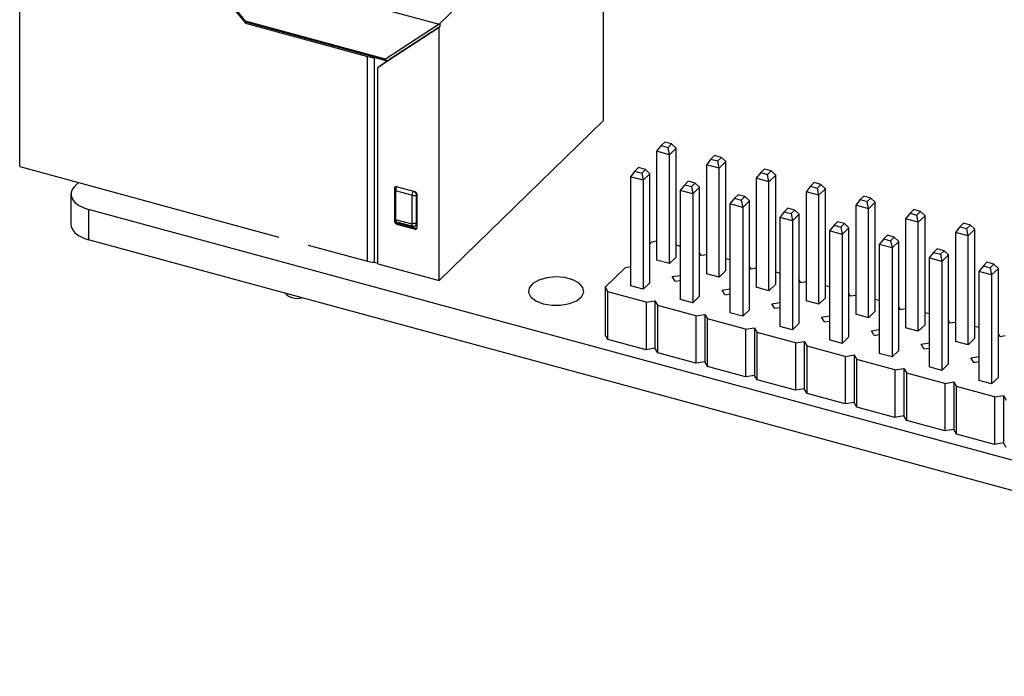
# Model space of a CAD drawing. Header units: millimetres. Extents: x 1628 to 1852, y 2209 to 2446.
# Tile 11 of 34: x 1749 to 1793, y 2241 to 2271. Entities that reach past the tile are written whole.
import ezdxf

# ---------------------------------------------------------------- set-up
doc = ezdxf.new("R2010")
doc.units = ezdxf.units.MM

msp = doc.modelspace()

# ---------------------------------------------------------------- linework, layer by layer
at = {"color": 7, "linetype": 'Continuous', "lineweight": 25}
for p, q in [((1767.951, 2270.531), (1775.268, 2277.673)), ((1775.315, 2266.147), (1775.315, 2277.581)), ((1748.977, 2264.057), (1748.977, 2275.629)), ((1756.728, 2273.523), (1759.173, 2270.527)), ((1756.872, 2273.483), (1767.904, 2270.485)), ((1759.173, 2270.628), (1756.872, 2273.483)), ((1765.488, 2268.912), (1759.173, 2270.628)), ((1759.22, 2270.572), (1759.173, 2270.527)), ((1759.173, 2270.527), (1764.674, 2269.032)), ((1759.175, 2270.627), (1759.22, 2270.572)), ((1759.22, 2270.572), (1765.577, 2268.845)), ((1767.904, 2270.485), (1765.488, 2268.912)), ((1765.577, 2268.845), (1767.951, 2270.393)), ((1767.904, 2270.485), (1767.951, 2270.531)), ((1767.951, 2270.393), (1767.904, 2270.348)), ((1767.951, 2270.393), (1767.951, 2270.531)), ((1765.53, 2268.799), (1767.904, 2270.348)), ((1767.904, 2258.914), (1767.904, 2270.348)), ((1764.674, 2259.791), (1764.674, 2269.032)), ((1765.553, 2268.822), (1764.973, 2268.979)), ((1764.973, 2268.979), (1764.973, 2259.739)), ((1765.14, 2268.527), (1765.53, 2268.799)), ((1765.553, 2268.822), (1765.163, 2268.55)), ((1765.553, 2268.822), (1765.53, 2268.799)), ((1765.577, 2268.845), (1765.553, 2268.822)), ((1765.163, 2268.55), (1765.14, 2268.527)), ((1765.14, 2259.665), (1765.14, 2268.527)), ((1767.904, 2258.914), (1775.315, 2266.147)), ((1778.086, 2265.168), (1777.923, 2265.008)), ((1778.395, 2265.084), (1778.086, 2265.168)), ((1778.232, 2264.924), (1778.395, 2265.084)), ((1778.598, 2264.893), (1778.395, 2265.084)), ((1777.923, 2265.008), (1777.72, 2264.753)), ((1778.295, 2264.597), (1777.72, 2264.753)), ((1777.72, 2264.753), (1777.72, 2259.833)), ((1777.923, 2265.008), (1778.232, 2264.924)), ((1778.295, 2264.597), (1778.232, 2264.924)), ((1778.598, 2264.893), (1778.295, 2264.597)), ((1778.295, 2259.677), (1778.295, 2264.597)), ((1778.598, 2259.973), (1778.598, 2264.893)), ((1780.169, 2264.398), (1779.966, 2264.143)), ((1780.541, 2263.986), (1779.966, 2264.143)), ((1779.966, 2264.143), (1779.966, 2259.222)), ((1780.332, 2264.557), (1780.169, 2264.398)), ((1780.169, 2264.398), (1780.479, 2264.314)), ((1780.642, 2264.473), (1780.332, 2264.557)), ((1780.479, 2264.314), (1780.642, 2264.473)), ((1780.541, 2263.986), (1780.479, 2264.314)), ((1780.845, 2264.283), (1780.541, 2263.986)), ((1780.845, 2264.283), (1780.642, 2264.473)), ((1780.845, 2259.362), (1780.845, 2264.283)), ((1748.977, 2264.057), (1760.669, 2260.88)), ((1776.737, 2263.851), (1776.534, 2263.596)), ((1776.9, 2264.011), (1776.737, 2263.851)), ((1776.737, 2263.851), (1777.047, 2263.767)), ((1777.21, 2263.927), (1776.9, 2264.011)), ((1777.047, 2263.767), (1777.21, 2263.927)), ((1777.047, 2263.767), (1777.109, 2263.44)), ((1777.413, 2263.736), (1777.109, 2263.44)), ((1777.413, 2263.736), (1777.21, 2263.927)), ((1777.413, 2258.816), (1777.413, 2263.736)), ((1780.541, 2259.066), (1780.541, 2263.986)), ((1782.415, 2263.787), (1782.213, 2263.532)), ((1782.579, 2263.947), (1782.415, 2263.787)), ((1782.415, 2263.787), (1782.725, 2263.703)), ((1782.888, 2263.862), (1782.579, 2263.947)), ((1782.725, 2263.703), (1782.888, 2263.862)), ((1782.788, 2263.376), (1782.725, 2263.703)), ((1783.091, 2263.672), (1782.888, 2263.862)), ((1751.463, 2263.172), (1751.631, 2263.336)), ((1777.109, 2263.44), (1776.534, 2263.596)), ((1776.534, 2263.596), (1776.534, 2258.676)), ((1777.109, 2263.44), (1777.109, 2258.52)), ((1779.147, 2263.4), (1778.984, 2263.241)), ((1779.456, 2263.316), (1779.147, 2263.4)), ((1779.293, 2263.157), (1779.456, 2263.316)), ((1779.659, 2263.126), (1779.456, 2263.316)), ((1782.788, 2263.376), (1782.213, 2263.532)), ((1782.213, 2263.532), (1782.213, 2258.612)), ((1783.091, 2263.672), (1782.788, 2263.376)), ((1782.788, 2258.456), (1782.788, 2263.376)), ((1783.091, 2258.752), (1783.091, 2263.672)), ((1784.825, 2263.336), (1784.662, 2263.177)), ((1785.135, 2263.252), (1784.825, 2263.336)), ((1784.971, 2263.092), (1785.135, 2263.252)), ((1785.337, 2263.061), (1785.135, 2263.252)), ((1751.289, 2262.812), (1751.289, 2261.44)), ((1765.943, 2263.131), (1765.896, 2263.085)), ((1765.896, 2263.085), (1765.896, 2261.576)), ((1765.934, 2262.962), (1765.979, 2263.148)), ((1766.666, 2262.763), (1765.934, 2262.962)), ((1765.934, 2262.962), (1765.934, 2261.675)), ((1765.943, 2263.131), (1765.943, 2262.998)), ((1766.82, 2262.92), (1765.985, 2263.147)), ((1766.908, 2261.302), (1766.908, 2262.81)), ((1778.984, 2263.241), (1778.781, 2262.986)), ((1779.356, 2262.829), (1778.781, 2262.986)), ((1778.781, 2262.986), (1778.781, 2258.065)), ((1778.984, 2263.241), (1779.293, 2263.157)), ((1779.293, 2263.157), (1779.356, 2262.829)), ((1779.659, 2263.126), (1779.356, 2262.829)), ((1779.356, 2262.829), (1779.356, 2257.909)), ((1779.659, 2258.205), (1779.659, 2263.126)), ((1784.662, 2263.177), (1784.459, 2262.922)), ((1785.034, 2262.765), (1784.459, 2262.922)), ((1784.459, 2262.922), (1784.459, 2258.001)), ((1784.662, 2263.177), (1784.971, 2263.092)), ((1785.034, 2262.765), (1784.971, 2263.092)), ((1785.337, 2263.061), (1785.034, 2262.765)), ((1785.337, 2258.141), (1785.337, 2263.061)), ((1766.889, 2262.737), (1766.689, 2262.733)), ((1766.689, 2261.493), (1766.689, 2262.733)), ((1766.889, 2261.497), (1766.889, 2262.737)), ((1781.23, 2262.63), (1781.027, 2262.375)), ((1781.602, 2262.219), (1781.027, 2262.375)), ((1781.027, 2262.375), (1781.027, 2257.455)), ((1781.393, 2262.79), (1781.23, 2262.63)), ((1781.23, 2262.63), (1781.54, 2262.546)), ((1781.703, 2262.705), (1781.393, 2262.79)), ((1781.54, 2262.546), (1781.703, 2262.705)), ((1781.54, 2262.546), (1781.602, 2262.219)), ((1781.906, 2262.515), (1781.602, 2262.219)), ((1781.906, 2262.515), (1781.703, 2262.705)), ((1781.906, 2257.595), (1781.906, 2262.515)), ((1785.034, 2257.845), (1785.034, 2262.765)), ((1786.908, 2262.566), (1786.706, 2262.311)), ((1787.072, 2262.726), (1786.908, 2262.566)), ((1786.908, 2262.566), (1787.218, 2262.482)), ((1787.381, 2262.641), (1787.072, 2262.726)), ((1787.218, 2262.482), (1787.381, 2262.641)), ((1787.28, 2262.155), (1787.218, 2262.482)), ((1787.584, 2262.451), (1787.28, 2262.155)), ((1787.584, 2262.451), (1787.381, 2262.641)), ((1787.584, 2257.531), (1787.584, 2262.451)), ((1824.612, 2242.419), (1752.089, 2262.128)), ((1752.089, 2262.128), (1752.089, 2260.757)), ((1781.602, 2262.219), (1781.602, 2257.299)), ((1783.476, 2262.02), (1783.274, 2261.765)), ((1783.64, 2262.179), (1783.476, 2262.02)), ((1783.476, 2262.02), (1783.786, 2261.935)), ((1783.949, 2262.095), (1783.64, 2262.179)), ((1783.786, 2261.935), (1783.949, 2262.095)), ((1783.786, 2261.935), (1783.849, 2261.608)), ((1784.152, 2261.904), (1783.949, 2262.095)), ((1787.28, 2262.155), (1786.706, 2262.311)), ((1786.706, 2262.311), (1786.706, 2257.391)), ((1787.28, 2257.235), (1787.28, 2262.155)), ((1789.155, 2261.956), (1788.952, 2261.701)), ((1789.318, 2262.115), (1789.155, 2261.956)), ((1789.155, 2261.956), (1789.464, 2261.871)), ((1789.628, 2262.031), (1789.318, 2262.115)), ((1789.464, 2261.871), (1789.628, 2262.031)), ((1789.83, 2261.84), (1789.628, 2262.031)), ((1765.943, 2261.622), (1765.896, 2261.576)), ((1765.934, 2261.675), (1766.666, 2261.476)), ((1765.981, 2261.572), (1765.934, 2261.675)), ((1765.943, 2261.656), (1765.943, 2261.622)), ((1765.981, 2261.572), (1766.712, 2261.373)), ((1766.032, 2261.512), (1765.985, 2261.467)), ((1765.985, 2261.467), (1766.82, 2261.24)), ((1766.032, 2261.512), (1766.866, 2261.285)), ((1766.712, 2261.373), (1766.666, 2261.476)), ((1766.889, 2261.497), (1766.689, 2261.493)), ((1783.849, 2261.608), (1783.274, 2261.765)), ((1783.274, 2261.765), (1783.274, 2256.844)), ((1784.152, 2261.904), (1783.849, 2261.608)), ((1783.849, 2261.608), (1783.849, 2256.688)), ((1784.152, 2256.984), (1784.152, 2261.904)), ((1785.886, 2261.569), (1785.723, 2261.409)), ((1786.196, 2261.484), (1785.886, 2261.569)), ((1786.032, 2261.325), (1786.196, 2261.484)), ((1786.398, 2261.294), (1786.196, 2261.484)), ((1789.527, 2261.544), (1788.952, 2261.701)), ((1788.952, 2261.701), (1788.952, 2256.78)), ((1789.527, 2261.544), (1789.464, 2261.871)), ((1789.83, 2261.84), (1789.527, 2261.544)), ((1789.527, 2256.624), (1789.527, 2261.544)), ((1789.83, 2256.92), (1789.83, 2261.84)), ((1791.564, 2261.504), (1791.401, 2261.345)), ((1791.874, 2261.42), (1791.564, 2261.504)), ((1766.866, 2261.285), (1766.82, 2261.24)), ((1785.723, 2261.409), (1785.52, 2261.154)), ((1786.095, 2260.998), (1785.52, 2261.154)), ((1785.52, 2261.154), (1785.52, 2256.234)), ((1785.723, 2261.409), (1786.032, 2261.325)), ((1786.032, 2261.325), (1786.095, 2260.998)), ((1786.398, 2261.294), (1786.095, 2260.998)), ((1786.398, 2256.374), (1786.398, 2261.294)), ((1791.401, 2261.345), (1791.198, 2261.09)), ((1791.773, 2260.934), (1791.198, 2261.09)), ((1791.198, 2261.09), (1791.198, 2256.17)), ((1791.401, 2261.345), (1791.711, 2261.261)), ((1791.711, 2261.261), (1791.874, 2261.42)), ((1791.773, 2260.934), (1791.711, 2261.261)), ((1792.077, 2261.23), (1791.773, 2260.934)), ((1792.077, 2261.23), (1791.874, 2261.42)), ((1792.077, 2256.31), (1792.077, 2261.23)), ((1824.612, 2241.047), (1752.089, 2260.757)), ((1777.413, 2260.576), (1777.488, 2260.65)), ((1777.72, 2260.687), (1777.488, 2260.65)), ((1786.095, 2260.998), (1786.095, 2256.078)), ((1787.969, 2260.799), (1787.767, 2260.544)), ((1788.133, 2260.958), (1787.969, 2260.799)), ((1787.969, 2260.799), (1788.279, 2260.714)), ((1788.442, 2260.874), (1788.133, 2260.958)), ((1788.279, 2260.714), (1788.442, 2260.874)), ((1788.279, 2260.714), (1788.341, 2260.387)), ((1788.645, 2260.683), (1788.341, 2260.387)), ((1788.645, 2260.683), (1788.442, 2260.874)), ((1788.645, 2255.763), (1788.645, 2260.683)), ((1791.773, 2256.014), (1791.773, 2260.934)), ((1761.996, 2260.519), (1764.674, 2259.791)), ((1778.598, 2260.523), (1778.781, 2260.473)), ((1779.735, 2260.039), (1779.659, 2260.166)), ((1788.341, 2260.387), (1787.767, 2260.544)), ((1787.767, 2260.544), (1787.767, 2255.623)), ((1788.341, 2260.387), (1788.341, 2255.467)), ((1790.216, 2260.188), (1790.013, 2259.933)), ((1790.379, 2260.347), (1790.216, 2260.188)), ((1790.216, 2260.188), (1790.525, 2260.104)), ((1790.689, 2260.263), (1790.379, 2260.347)), ((1790.525, 2260.104), (1790.689, 2260.263)), ((1790.891, 2260.073), (1790.689, 2260.263)), ((1764.973, 2259.739), (1765.14, 2259.694)), ((1778.295, 2259.677), (1777.72, 2259.833)), ((1778.598, 2259.973), (1778.295, 2259.677)), ((1779.966, 2260.076), (1779.735, 2260.039)), ((1780.845, 2259.913), (1781.027, 2259.863)), ((1790.588, 2259.777), (1790.013, 2259.933)), ((1790.013, 2259.933), (1790.013, 2255.013)), ((1790.525, 2260.104), (1790.588, 2259.777)), ((1790.891, 2260.073), (1790.588, 2259.777)), ((1790.588, 2259.777), (1790.588, 2254.857)), ((1790.891, 2255.153), (1790.891, 2260.073)), ((1792.625, 2259.737), (1792.462, 2259.578)), ((1792.935, 2259.653), (1792.625, 2259.737)), ((1765.14, 2259.665), (1767.904, 2258.914)), ((1775.398, 2258.609), (1776.303, 2259.493)), ((1776.534, 2259.53), (1776.303, 2259.493)), ((1780.845, 2259.362), (1780.541, 2259.066)), ((1781.981, 2259.429), (1781.906, 2259.555)), ((1782.213, 2259.466), (1781.981, 2259.429)), ((1783.091, 2259.302), (1783.274, 2259.252)), ((1792.462, 2259.578), (1792.259, 2259.323)), ((1792.834, 2259.166), (1792.259, 2259.323)), ((1792.259, 2259.323), (1792.259, 2254.402)), ((1792.462, 2259.578), (1792.772, 2259.493)), ((1792.772, 2259.493), (1792.935, 2259.653)), ((1792.772, 2259.493), (1792.834, 2259.166)), ((1793.138, 2259.462), (1792.834, 2259.166)), ((1793.138, 2259.462), (1792.935, 2259.653)), ((1793.138, 2254.542), (1793.138, 2259.462)), ((1777.413, 2258.816), (1777.109, 2258.52)), ((1778.424, 2259.091), (1778.781, 2259.148)), ((1778.549, 2258.882), (1778.424, 2259.091)), ((1778.549, 2258.882), (1778.781, 2258.919)), ((1780.541, 2259.066), (1779.966, 2259.222)), ((1784.228, 2258.818), (1784.152, 2258.945)), ((1784.459, 2258.855), (1784.228, 2258.818)), ((1792.834, 2259.166), (1792.834, 2254.246)), ((1775.398, 2258.609), (1775.523, 2258.401)), ((1775.398, 2258.609), (1775.398, 2256.466)), ((1777.239, 2257.934), (1775.523, 2258.401)), ((1775.523, 2256.258), (1775.523, 2258.401)), ((1777.109, 2258.52), (1776.534, 2258.676)), ((1780.671, 2258.481), (1781.027, 2258.537)), ((1780.796, 2258.272), (1780.671, 2258.481)), ((1782.788, 2258.456), (1782.213, 2258.612)), ((1783.091, 2258.752), (1782.788, 2258.456)), ((1785.337, 2258.691), (1785.52, 2258.642)), ((1777.239, 2257.934), (1777.644, 2257.999)), ((1777.239, 2257.934), (1777.239, 2255.791)), ((1777.644, 2257.999), (1777.769, 2257.79)), ((1777.644, 2257.999), (1777.644, 2255.856)), ((1779.356, 2257.909), (1778.781, 2258.065)), ((1779.659, 2258.205), (1779.356, 2257.909)), ((1780.796, 2258.272), (1781.027, 2258.309)), ((1782.917, 2257.87), (1783.274, 2257.927)), ((1785.034, 2257.845), (1784.459, 2258.001)), ((1785.337, 2258.141), (1785.034, 2257.845)), ((1786.474, 2258.208), (1786.398, 2258.334)), ((1786.706, 2258.245), (1786.474, 2258.208)), ((1787.584, 2258.081), (1787.767, 2258.031)), ((1779.485, 2257.324), (1777.769, 2257.79)), ((1777.769, 2255.647), (1777.769, 2257.79)), ((1781.906, 2257.595), (1781.602, 2257.299)), ((1783.042, 2257.661), (1782.917, 2257.87)), ((1783.042, 2257.661), (1783.274, 2257.698)), ((1787.584, 2257.531), (1787.28, 2257.235)), ((1788.721, 2257.597), (1788.645, 2257.724)), ((1788.952, 2257.634), (1788.721, 2257.597)), ((1789.83, 2257.47), (1790.013, 2257.421)), ((1779.485, 2257.324), (1779.891, 2257.388)), ((1779.485, 2257.324), (1779.485, 2255.181)), ((1779.891, 2257.388), (1780.016, 2257.179)), ((1779.891, 2257.388), (1779.891, 2255.245)), ((1781.732, 2256.713), (1780.016, 2257.179)), ((1780.016, 2255.037), (1780.016, 2257.179)), ((1781.602, 2257.299), (1781.027, 2257.455)), ((1785.163, 2257.26), (1785.52, 2257.316)), ((1785.289, 2257.051), (1785.163, 2257.26)), ((1785.289, 2257.051), (1785.52, 2257.088)), ((1787.28, 2257.235), (1786.706, 2257.391)), ((1790.967, 2256.987), (1790.891, 2257.113)), ((1791.198, 2257.024), (1790.967, 2256.987)), ((1781.732, 2256.713), (1782.137, 2256.778)), ((1781.732, 2256.713), (1781.732, 2254.57)), ((1782.137, 2256.778), (1782.262, 2256.569)), ((1782.137, 2256.778), (1782.137, 2254.635)), ((1783.849, 2256.688), (1783.274, 2256.844)), ((1784.152, 2256.984), (1783.849, 2256.688)), ((1787.41, 2256.649), (1787.767, 2256.706)), ((1787.535, 2256.44), (1787.41, 2256.649)), ((1789.527, 2256.624), (1788.952, 2256.78)), ((1789.83, 2256.92), (1789.527, 2256.624)), ((1792.077, 2256.86), (1792.259, 2256.81)), ((1775.523, 2256.258), (1775.398, 2256.466)), ((1777.239, 2255.791), (1775.523, 2256.258)), ((1783.978, 2256.103), (1782.262, 2256.569)), ((1782.262, 2254.426), (1782.262, 2256.569)), ((1783.978, 2256.103), (1784.383, 2256.167)), ((1784.383, 2256.167), (1784.509, 2255.958)), ((1784.383, 2256.167), (1784.383, 2254.024)), ((1786.095, 2256.078), (1785.52, 2256.234)), ((1786.398, 2256.374), (1786.095, 2256.078)), ((1787.535, 2256.44), (1787.767, 2256.477)), ((1791.773, 2256.014), (1791.198, 2256.17)), ((1792.077, 2256.31), (1791.773, 2256.014)), ((1793.213, 2256.376), (1793.138, 2256.502)), ((1793.445, 2256.413), (1793.213, 2256.376)), ((1777.644, 2255.856), (1777.239, 2255.791)), ((1777.769, 2255.647), (1777.644, 2255.856)), ((1783.978, 2256.103), (1783.978, 2253.96)), ((1786.224, 2255.492), (1784.509, 2255.958)), ((1784.509, 2253.815), (1784.509, 2255.958)), ((1788.645, 2255.763), (1788.341, 2255.467)), ((1789.656, 2256.039), (1790.013, 2256.095)), ((1789.782, 2255.83), (1789.656, 2256.039)), ((1789.782, 2255.83), (1790.013, 2255.867)), ((1779.485, 2255.181), (1777.769, 2255.647)), ((1779.891, 2255.245), (1779.485, 2255.181)), ((1780.016, 2255.037), (1779.891, 2255.245)), ((1786.224, 2255.492), (1786.63, 2255.557)), ((1786.224, 2255.492), (1786.224, 2253.349)), ((1786.63, 2255.557), (1786.755, 2255.348)), ((1786.63, 2255.557), (1786.63, 2253.414)), ((1788.471, 2254.882), (1786.755, 2255.348)), ((1786.755, 2253.205), (1786.755, 2255.348)), ((1788.341, 2255.467), (1787.767, 2255.623)), ((1791.903, 2255.428), (1792.259, 2255.485)), ((1792.028, 2255.219), (1791.903, 2255.428)), ((1792.028, 2255.219), (1792.259, 2255.256)), ((1781.732, 2254.57), (1780.016, 2255.037)), ((1788.471, 2254.882), (1788.876, 2254.946)), ((1788.471, 2254.882), (1788.471, 2252.739)), ((1788.876, 2254.946), (1789.002, 2254.737)), ((1788.876, 2254.946), (1788.876, 2252.803)), ((1790.588, 2254.857), (1790.013, 2255.013)), ((1790.891, 2255.153), (1790.588, 2254.857)), ((1782.137, 2254.635), (1781.732, 2254.57)), ((1782.262, 2254.426), (1782.137, 2254.635)), ((1783.978, 2253.96), (1782.262, 2254.426)), ((1790.717, 2254.271), (1789.002, 2254.737)), ((1789.002, 2252.594), (1789.002, 2254.737)), ((1792.834, 2254.246), (1792.259, 2254.402)), ((1793.138, 2254.542), (1792.834, 2254.246)), ((1784.383, 2254.024), (1783.978, 2253.96)), ((1784.509, 2253.815), (1784.383, 2254.024)), ((1790.717, 2254.271), (1791.123, 2254.336)), ((1790.717, 2254.271), (1790.717, 2252.128)), ((1791.123, 2254.336), (1791.248, 2254.127)), ((1791.123, 2254.336), (1791.123, 2252.193)), ((1792.964, 2253.66), (1791.248, 2254.127)), ((1791.248, 2251.984), (1791.248, 2254.127)), ((1786.224, 2253.349), (1784.509, 2253.815)), ((1792.964, 2253.66), (1793.369, 2253.725)), ((1792.964, 2253.66), (1792.964, 2251.518)), ((1793.369, 2253.725), (1793.494, 2253.516)), ((1793.369, 2253.725), (1793.369, 2251.582)), ((1786.63, 2253.414), (1786.224, 2253.349)), ((1786.755, 2253.205), (1786.63, 2253.414)), ((1788.471, 2252.739), (1786.755, 2253.205)), ((1788.876, 2252.803), (1788.471, 2252.739)), ((1789.002, 2252.594), (1788.876, 2252.803)), ((1790.717, 2252.128), (1789.002, 2252.594)), ((1791.123, 2252.193), (1790.717, 2252.128)), ((1791.248, 2251.984), (1791.123, 2252.193)), ((1792.964, 2251.518), (1791.248, 2251.984)), ((1793.369, 2251.582), (1792.964, 2251.518)), ((1793.494, 2251.373), (1793.369, 2251.582))]:
    msp.add_line(p, q, dxfattribs=at)
at = {"color": 8, "linetype": 'Continuous', "lineweight": 25}
msp.add_line((1766.711, 2262.949), (1766.666, 2262.763), dxfattribs=at)
at = {"color": 7, "linetype": 'Continuous', "lineweight": 25, "flags": 128}
for points in [[(1751.463, 2263.172), (1751.352, 2263.032), (1751.296, 2262.883), (1751.297, 2262.732), (1751.356, 2262.584), (1751.47, 2262.444), (1751.635, 2262.318), (1751.844, 2262.212), (1752.089, 2262.128)], [(1765.945, 2263.148), (1765.945, 2263.147), (1765.943, 2263.131)], [(1751.289, 2261.44), (1751.297, 2261.36), (1751.356, 2261.212), (1751.47, 2261.072), (1751.635, 2260.947), (1751.844, 2260.84), (1752.089, 2260.757)], [(1772.597, 2257.865), (1772.987, 2257.799), (1773.399, 2257.801), (1773.786, 2257.872), (1774.109, 2258.004), (1774.33, 2258.182), (1774.427, 2258.388), (1774.388, 2258.599), (1774.219, 2258.793), (1773.937, 2258.947), (1773.573, 2259.046), (1773.167, 2259.079), (1772.762, 2259.041), (1772.402, 2258.939), (1772.126, 2258.781), (1771.965, 2258.586), (1771.935, 2258.375), (1772.041, 2258.17), (1772.269, 2257.994), (1772.597, 2257.865)]]:
    msp.add_lwpolyline(points, dxfattribs=at)
at = {"color": 7, "linetype": 'Continuous', "lineweight": 25}
for centre, radius, start, end in [((1765.117, 2270.689), 1.716, 255.0165, 265.1803), ((1765.961, 2263.086), 0.065, 68.8623, 180.9223), ((1766.647, 2262.723), 0.243, 3.4653, 60.8876), ((1766.787, 2262.803), 0.121, 3.3916, 74.3338), ((1766.657, 2262.731), 0.0325, 3.3916, 74.3338), ((1766.018, 2261.584), 0.121, 183.3916, 254.3338), ((1766.064, 2261.629), 0.121, 183.3916, 254.3338), ((1766.672, 2261.492), 0.0174, 248.8623, 0.9223), ((1766.759, 2261.495), 0.13, 248.8623, 0.9223), ((1766.843, 2261.3), 0.065, 248.8623, 0.9223), ((1766.889, 2261.365), 0.0829, 253.723, 281.4798), ((1765.117, 2261.449), 1.716, 255.0165, 265.1803), ((1761.498, 2258.852), 0.743, 222.6618, 286.9291)]:
    msp.add_arc(centre, radius, start, end, dxfattribs=at)

doc.saveas('drawing.dxf')
